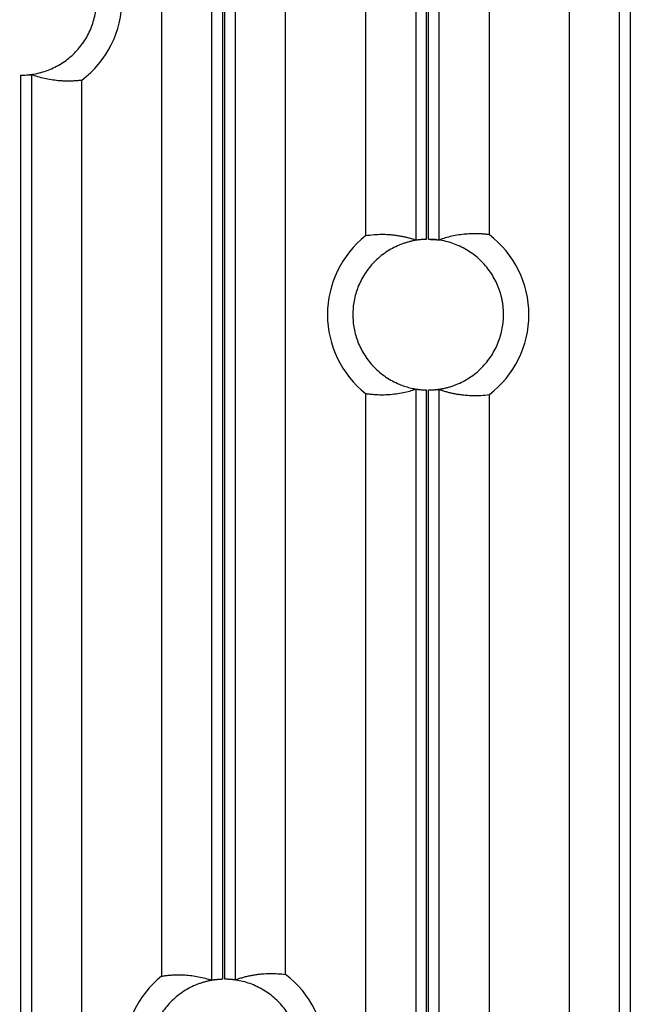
# Model space of a CAD drawing. Header units: millimetres. Extents: x -1111 to 1147, y -743 to 1146.
# Tile 13 of 203: x -989 to -948, y 117 to 182. Entities that reach past the tile are written whole.
import ezdxf

# ---------------------------------------------------------------- set-up
doc = ezdxf.new("R2010")
doc.units = ezdxf.units.MM
doc.styles.add('SLDTEXTSTYLE0', font='TXT', dxfattribs={"width": 0.75})
doc.dimstyles.new('SLDDIMSTYLE0', dxfattribs={"dimtxt": 3.5, "dimasz": 3.302, "dimexe": 0, "dimexo": 0.0625, "dimgap": 0.875, "dimtad": 1, "dimrnd": 1e-09, "dimzin": 12, "dimdsep": 46, "dimtxsty": 'SLDTEXTSTYLE0', "dimsah": 1, "dimcen": 0.09, "dimadec": 0, "dimazin": 3, "dimtfac": 1, "dimtofl": 0, "dimtmove": 0, "dimatfit": 3, "dimfxl": 1, "dimfrac": 2, "dimtolj": 1, "dimtzin": 12, "dimarcsym": 0})

# ---------------------------------------------------------------- blocks, each defined once
blk = doc.blocks.new('_D_3')
at = {"color": 8, "linetype": 'Continuous', "lineweight": 0}
for p, q in [((-807.884, 379.219), (-1107.552, 379.219)), ((-1106.552, -80.781), (-1106.552, 379.219)), ((-807.884, -80.781), (-1107.552, -80.781))]:
    blk.add_line(p, q, dxfattribs=at)
at = {"color": 8, "linetype": 'Continuous', "lineweight": 18}
for points in [[(-1106.552, 379.219), (-1107.06, 375.917), (-1106.044, 375.917)], [(-1106.552, -80.781), (-1106.044, -77.479), (-1107.06, -77.479)]]:
    blk.add_solid(points, dxfattribs=at)
at = {"color": 8, "linetype": 'Continuous', "lineweight": 18, "insert": (-1111.064, 152.881), "char_height": 3.5, "attachment_point": 1, "rotation": 90, "style": 'SLDTEXTSTYLE0'}
blk.add_mtext('460', dxfattribs=at)

msp = doc.modelspace()

# ---------------------------------------------------------------- linework, layer by layer
at = {"color": 7, "linetype": 'Continuous', "lineweight": 25}
for p, q in [((-962.707, 300.474), (-962.707, 167.466)), ((-962.008, 300.419), (-962.008, 167.52)), ((-961.86, 167.522), (-961.86, 300.418)), ((-961.16, 167.481), (-961.16, 300.458)), ((-949.182, 93.49), (-949.182, 240.577)), ((-948.483, 240.454), (-948.483, 93.541)), ((-974.685, 217.666), (-974.685, 118.38)), ((-976.232, 118.357), (-976.232, 217.532)), ((-975.533, 217.544), (-975.533, 118.415)), ((-975.385, 118.418), (-975.385, 217.557)), ((-971.346, 118.74), (-971.346, 194.577)), ((-966.047, 194.577), (-966.047, 167.748)), ((-957.821, 167.826), (-957.821, 194.577)), ((-952.522, 194.577), (-952.522, 93.787)), ((-979.572, 192.578), (-979.572, 118.623)), ((-988.91, 60.417), (-988.91, 178.418)), ((-988.21, 178.451), (-988.21, 60.384)), ((-984.871, 60.759), (-984.871, 178.076)), ((-962.707, 157.578), (-962.707, 33.361)), ((-962.008, 157.524), (-962.008, 33.416)), ((-961.86, 33.417), (-961.86, 157.522)), ((-961.16, 33.377), (-961.16, 157.563)), ((-966.047, 157.296), (-966.047, 33.643)), ((-957.821, 33.721), (-957.821, 157.218))]:
    msp.add_line(p, q, dxfattribs=at)
for centre, start, end in [((-988.884, 183.418), 306.91551, 53.08531), ((-961.884, 162.522), 128.54096, 231.45904), ((-961.884, 162.522), 307.45284, 52.54716), ((-975.384, 113.418), 128.81657, 231.18343), ((-975.384, 113.418), 307.18413, 52.81672)]:
    msp.add_arc(centre, 6.681, start, end, dxfattribs=at)
for points, knots in [([(-988.91, 178.418), (-988.845, 178.418), (-988.715, 178.419), (-988.52, 178.43), (-988.326, 178.447), (-988.132, 178.473), (-987.841, 178.523), (-987.455, 178.617), (-986.985, 178.783), (-986.534, 178.994), (-985.97, 179.331), (-985.335, 179.85), (-984.813, 180.483), (-984.473, 181.045), (-984.259, 181.495), (-984.091, 181.964), (-983.984, 182.391), (-983.923, 182.769), (-983.89, 183.092), (-983.886, 183.309), (-983.884, 183.418)], [0, 0, 0, 0, 0.024796, 0.049541, 0.074272, 0.099028, 0.123846, 0.186938, 0.250098, 0.313191, 0.37635, 0.500007, 0.623663, 0.686756, 0.749916, 0.813008, 0.876168, 0.91746, 0.958679, 1, 1, 1, 1]), ([(-988.91, 178.418), (-988.901, 178.418), (-988.805, 178.417), (-988.623, 178.422), (-988.439, 178.434), (-988.328, 178.443), (-988.265, 178.448), (-988.222, 178.452), (-988.214, 178.451), (-988.21, 178.451)], [0, 0, 0, 0, 0.024244, 0.267683, 0.510827, 0.632142, 0.754922, 0.87802, 1, 1, 1, 1]), ([(-984.871, 178.076), (-984.957, 178.066), (-985.128, 178.046), (-985.386, 178.028), (-985.645, 178.019), (-985.904, 178.019), (-986.163, 178.029), (-986.489, 178.053), (-986.88, 178.101), (-987.331, 178.187), (-987.773, 178.3), (-988.065, 178.401), (-988.21, 178.451)], [0, 0, 0, 0, 0.077091, 0.154323, 0.231697, 0.309213, 0.38687, 0.46467, 0.602399, 0.73753, 0.870063, 1, 1, 1, 1]), ([(-962.008, 167.52), (-962.086, 167.517), (-962.241, 167.512), (-962.473, 167.489), (-962.702, 167.457), (-962.929, 167.414), (-963.154, 167.36), (-963.377, 167.296), (-963.597, 167.221), (-963.896, 167.104), (-964.266, 166.928), (-964.694, 166.668), (-965.097, 166.364), (-965.593, 165.905), (-966.118, 165.245), (-966.563, 164.368), (-966.827, 163.451), (-966.912, 162.522), (-966.827, 161.593), (-966.563, 160.676), (-966.118, 159.799), (-965.593, 159.139), (-965.097, 158.68), (-964.694, 158.376), (-964.266, 158.116), (-963.854, 157.92), (-963.467, 157.774), (-963.11, 157.669), (-962.748, 157.592), (-962.38, 157.541), (-962.132, 157.529), (-962.008, 157.524)], [0, 0, 0, 0, 0.015143, 0.030189, 0.045171, 0.060121, 0.075071, 0.090056, 0.105108, 0.120258, 0.152388, 0.184552, 0.217343, 0.250167, 0.315698, 0.379912, 0.439943, 0.500008, 0.560039, 0.620104, 0.684318, 0.749849, 0.782639, 0.815464, 0.847594, 0.879758, 0.903935, 0.927914, 0.951828, 0.975812, 1, 1, 1, 1]), ([(-962.707, 167.466), (-962.783, 167.491), (-962.938, 167.542), (-963.176, 167.608), (-963.423, 167.668), (-963.679, 167.72), (-963.946, 167.764), (-964.221, 167.798), (-964.562, 167.826), (-964.982, 167.839), (-965.496, 167.821), (-965.857, 167.773), (-966.046, 167.748)], [0, 0, 0, 0, 0.0683017, 0.1394508, 0.2134474, 0.2902914, 0.369983, 0.4525224, 0.5379095, 0.6759924, 0.8300221, 1, 1, 1, 1]), ([(-962.008, 167.52), (-962.03, 167.52), (-962.075, 167.519), (-962.142, 167.516), (-962.207, 167.512), (-962.291, 167.507), (-962.391, 167.498), (-962.496, 167.488), (-962.584, 167.478), (-962.65, 167.47), (-962.695, 167.465), (-962.703, 167.466), (-962.707, 167.466)], [0, 0, 0, 0, 0.062788, 0.125037, 0.18733, 0.250249, 0.375101, 0.500051, 0.624156, 0.749402, 0.875379, 1, 1, 1, 1]), ([(-956.884, 162.522), (-956.885, 162.601), (-956.887, 162.758), (-956.904, 162.993), (-956.931, 163.226), (-956.969, 163.457), (-957.018, 163.685), (-957.078, 163.912), (-957.149, 164.136), (-957.262, 164.442), (-957.433, 164.82), (-957.689, 165.258), (-957.989, 165.672), (-958.448, 166.182), (-958.98, 166.617), (-959.564, 166.961), (-960.016, 167.169), (-960.48, 167.329), (-960.942, 167.439), (-961.403, 167.508), (-961.708, 167.517), (-961.86, 167.522)], [0, 0, 0, 0, 0.030246, 0.060295, 0.090211, 0.120062, 0.149915, 0.179837, 0.209896, 0.240157, 0.304437, 0.368784, 0.434422, 0.50013, 0.631301, 0.69558, 0.759928, 0.821651, 0.883441, 0.941703, 1, 1, 1, 1]), ([(-961.86, 167.522), (-961.833, 167.522), (-961.775, 167.521), (-961.682, 167.518), (-961.58, 167.513), (-961.472, 167.507), (-961.364, 167.499), (-961.271, 167.49), (-961.206, 167.484), (-961.169, 167.481), (-961.163, 167.481), (-961.16, 167.481)], [0, 0, 0, 0, 0.075014, 0.16255, 0.262617, 0.375215, 0.500341, 0.648248, 0.780815, 0.898056, 1, 1, 1, 1]), ([(-957.821, 167.826), (-957.904, 167.836), (-958.067, 167.857), (-958.307, 167.876), (-958.537, 167.888), (-958.759, 167.892), (-958.97, 167.89), (-959.173, 167.881), (-959.469, 167.861), (-959.851, 167.817), (-960.313, 167.73), (-960.746, 167.621), (-961.025, 167.527), (-961.16, 167.481)], [0, 0, 0, 0, 0.074521, 0.146288, 0.215302, 0.281562, 0.345069, 0.405824, 0.463825, 0.610781, 0.749128, 0.878868, 1, 1, 1, 1]), ([(-961.86, 157.522), (-961.781, 157.523), (-961.623, 157.526), (-961.389, 157.544), (-961.156, 157.573), (-960.925, 157.612), (-960.697, 157.662), (-960.471, 157.723), (-960.247, 157.796), (-959.942, 157.909), (-959.565, 158.083), (-959.127, 158.34), (-958.715, 158.643), (-958.207, 159.103), (-957.775, 159.638), (-957.433, 160.224), (-957.228, 160.677), (-957.07, 161.142), (-956.962, 161.604), (-956.896, 162.066), (-956.888, 162.37), (-956.884, 162.522)], [0, 0, 0, 0, 0.030246, 0.060295, 0.090211, 0.120062, 0.149915, 0.179837, 0.209896, 0.240157, 0.304437, 0.368784, 0.434422, 0.50013, 0.631301, 0.69558, 0.759928, 0.821651, 0.883441, 0.941703, 1, 1, 1, 1]), ([(-966.046, 157.296), (-965.963, 157.284), (-965.8, 157.26), (-965.559, 157.236), (-965.329, 157.219), (-965.109, 157.211), (-964.898, 157.21), (-964.698, 157.214), (-964.403, 157.229), (-964.02, 157.266), (-963.556, 157.345), (-963.122, 157.446), (-962.842, 157.535), (-962.707, 157.578)], [0, 0, 0, 0, 0.0748002, 0.1466711, 0.2156128, 0.2816256, 0.3447094, 0.4048644, 0.4620906, 0.6096487, 0.7484859, 0.8786029, 1, 1, 1, 1]), ([(-962.707, 157.578), (-962.706, 157.578), (-962.703, 157.579), (-962.691, 157.578), (-962.673, 157.576), (-962.64, 157.572), (-962.585, 157.566), (-962.497, 157.556), (-962.392, 157.546), (-962.272, 157.536), (-962.142, 157.528), (-962.052, 157.525), (-962.008, 157.524)], [0, 0, 0, 0, 0.062794, 0.125033, 0.187317, 0.250243, 0.37496, 0.500029, 0.624062, 0.749363, 0.875295, 1, 1, 1, 1]), ([(-961.86, 157.522), (-961.837, 157.522), (-961.792, 157.523), (-961.726, 157.524), (-961.661, 157.526), (-961.576, 157.53), (-961.476, 157.536), (-961.371, 157.545), (-961.283, 157.553), (-961.218, 157.559), (-961.172, 157.563), (-961.164, 157.563), (-961.16, 157.563)], [0, 0, 0, 0, 0.062806, 0.125059, 0.187345, 0.250247, 0.375087, 0.500042, 0.624114, 0.749384, 0.875346, 1, 1, 1, 1]), ([(-961.16, 157.563), (-961.084, 157.536), (-960.929, 157.483), (-960.693, 157.412), (-960.446, 157.348), (-960.191, 157.291), (-959.925, 157.243), (-959.651, 157.204), (-959.309, 157.169), (-958.887, 157.148), (-958.371, 157.156), (-958.01, 157.197), (-957.821, 157.218)], [0, 0, 0, 0, 0.0681639, 0.1391386, 0.212924, 0.2895203, 0.3689276, 0.451146, 0.5361755, 0.6757928, 0.8304005, 1, 1, 1, 1]), ([(-975.533, 118.415), (-975.61, 118.412), (-975.765, 118.405), (-975.996, 118.382), (-976.225, 118.349), (-976.451, 118.305), (-976.675, 118.25), (-976.897, 118.185), (-977.116, 118.11), (-977.413, 117.992), (-977.781, 117.815), (-978.207, 117.554), (-978.607, 117.251), (-979.1, 116.791), (-979.622, 116.133), (-980.065, 115.258), (-980.328, 114.344), (-980.412, 113.418), (-980.328, 112.491), (-980.065, 111.577), (-979.622, 110.702), (-979.101, 110.044), (-978.608, 109.584), (-978.207, 109.281), (-977.781, 109.02), (-977.344, 108.81), (-976.899, 108.645), (-976.452, 108.525), (-975.996, 108.446), (-975.688, 108.428), (-975.533, 108.42)], [0, 0, 0, 0, 0.015147, 0.030197, 0.045183, 0.060137, 0.075093, 0.090082, 0.105138, 0.120292, 0.152416, 0.184575, 0.217356, 0.25017, 0.315681, 0.379885, 0.439934, 0.500016, 0.560064, 0.620146, 0.684351, 0.749861, 0.782642, 0.815456, 0.847581, 0.87974, 0.909929, 0.939861, 0.969798, 1, 1, 1, 1]), ([(-979.572, 118.623), (-979.487, 118.636), (-979.317, 118.662), (-979.061, 118.689), (-978.805, 118.707), (-978.547, 118.715), (-978.289, 118.714), (-977.963, 118.701), (-977.572, 118.666), (-977.118, 118.594), (-976.673, 118.495), (-976.378, 118.403), (-976.232, 118.357)], [0, 0, 0, 0, 0.076254, 0.1527827, 0.2295863, 0.3066648, 0.3840185, 0.4616473, 0.5996418, 0.7353648, 0.8688173, 1, 1, 1, 1]), ([(-975.533, 118.415), (-975.555, 118.415), (-975.6, 118.413), (-975.667, 118.41), (-975.732, 118.406), (-975.816, 118.4), (-975.916, 118.391), (-976.021, 118.38), (-976.109, 118.37), (-976.175, 118.362), (-976.22, 118.357), (-976.228, 118.357), (-976.232, 118.357)], [0, 0, 0, 0, 0.062784, 0.125031, 0.187326, 0.250249, 0.375105, 0.500053, 0.624166, 0.749407, 0.875389, 1, 1, 1, 1]), ([(-970.384, 113.418), (-970.384, 113.482), (-970.386, 113.612), (-970.398, 113.806), (-970.416, 114), (-970.443, 114.192), (-970.494, 114.483), (-970.59, 114.867), (-970.757, 115.334), (-970.969, 115.783), (-971.307, 116.344), (-971.826, 116.976), (-972.458, 117.495), (-973.019, 117.832), (-973.468, 118.045), (-973.935, 118.212), (-974.361, 118.318), (-974.738, 118.379), (-975.06, 118.412), (-975.277, 118.416), (-975.385, 118.418)], [0, 0, 0, 0, 0.024797, 0.049544, 0.074277, 0.099034, 0.123853, 0.186941, 0.250097, 0.313186, 0.376342, 0.500007, 0.623672, 0.68676, 0.749916, 0.813005, 0.876161, 0.917455, 0.958676, 1, 1, 1, 1]), ([(-974.685, 118.38), (-974.686, 118.38), (-974.689, 118.38), (-974.702, 118.38), (-974.72, 118.382), (-974.752, 118.384), (-974.808, 118.39), (-974.895, 118.397), (-975, 118.405), (-975.12, 118.412), (-975.25, 118.417), (-975.34, 118.417), (-975.385, 118.418)], [0, 0, 0, 0, 0.06281, 0.125057, 0.187338, 0.250243, 0.375003, 0.500031, 0.624057, 0.749366, 0.875287, 1, 1, 1, 1]), ([(-974.685, 118.38), (-974.603, 118.409), (-974.437, 118.468), (-974.187, 118.542), (-973.934, 118.608), (-973.679, 118.664), (-973.42, 118.711), (-973.159, 118.748), (-972.811, 118.785), (-972.378, 118.806), (-971.861, 118.797), (-971.517, 118.759), (-971.346, 118.74)], [0, 0, 0, 0, 0.074035, 0.148904, 0.224606, 0.301141, 0.378511, 0.456714, 0.535751, 0.69114, 0.845889, 1, 1, 1, 1])]:
    msp.add_open_spline(points, degree=3, knots=knots, dxfattribs=at)

# ---------------------------------------------------------------- dimensions: what is measured, and where the dimension line sits
at = {"color": 8, "linetype": 'Continuous', "lineweight": 18}
dim = msp.add_linear_dim(base=(-1106.552, 379.219), p1=(-806.884, -80.781), p2=(-806.884, 379.219), angle=90, dimstyle='SLDDIMSTYLE0', dxfattribs=at)
dim.commit()
dim.dimension.update_dxf_attribs({"geometry": '_D_3', "text_midpoint": (-1106.552, 156.76), "dimtype": 160})

doc.saveas('drawing.dxf')
